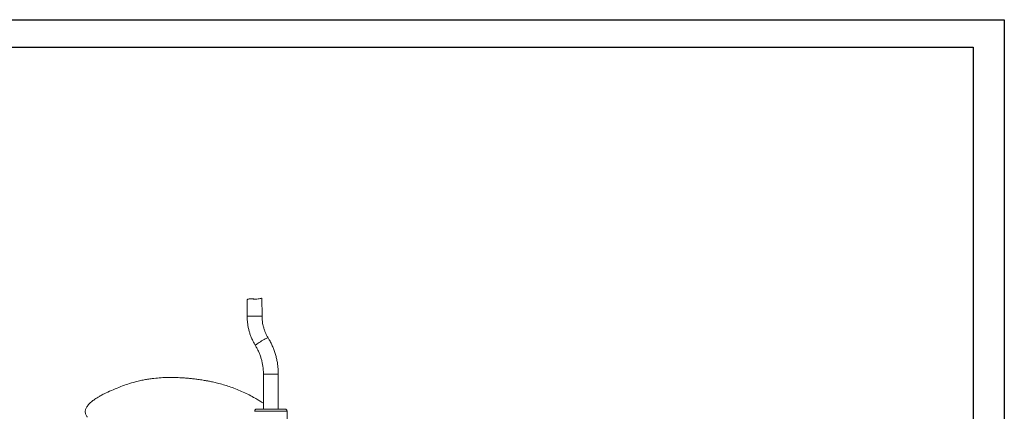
# Model space of a CAD drawing. Header units: millimetres. Extents: x 0 to 420, y 0 to 297.
# Tile 4 of 4: x 167 to 420, y 197 to 297. Entities that reach past the tile are written whole.
import ezdxf

# ---------------------------------------------------------------- set-up
doc = ezdxf.new("R2010")
doc.units = ezdxf.units.MM
doc.layers.add('AM_BOR', color=7, linetype='Continuous')

msp = doc.modelspace()

# ---------------------------------------------------------------- linework, layer by layer
at = {"color": 218, "linetype": 'Continuous', "lineweight": 30}
for p, q in [((7, 289.96), (412, 289.96)), ((412, 289.96), (412, 7))]:
    msp.add_line(p, q, dxfattribs=at)
at = {"color": 7, "linetype": 'Continuous', "lineweight": 15}
for p, q in [((225.58, 225.16), (225.59, 220.95)), ((226.99, 225.43), (226.38, 225.43)), ((229.41, 220.96), (229.4, 225.56)), ((229.76, 206.15), (229.76, 197.14)), ((233.58, 197.14), (233.58, 206.15)), ((227.52, 196.65), (227.52, 196.54)), ((232.18, 197.14), (228.02, 197.14)), ((235.32, 197.14), (232.18, 197.14)), ((236.19, 178.94), (235.82, 196.65))]:
    msp.add_line(p, q, dxfattribs=at)
at = {"color": 8, "linetype": 'Continuous', "lineweight": 15}
for p, q in [((229.76, 206.15), (233.58, 206.15)), ((232.24, 196.65), (227.52, 196.65)), ((235.82, 196.65), (232.24, 196.65))]:
    msp.add_line(p, q, dxfattribs=at)
at = {"color": 8, "linetype": 'Continuous', "lineweight": 15, "flags": 128}
for points in [[(225.59, 220.95), (225.59, 220.95), (225.63, 220.95), (225.74, 220.95), (225.93, 220.95), (226.17, 220.95), (226.46, 220.95), (226.79, 220.95), (227.15, 220.96), (227.53, 220.96), (227.9, 220.96), (228.26, 220.96), (228.58, 220.96), (228.87, 220.96), (229.1, 220.96), (229.27, 220.96), (229.38, 220.96), (229.41, 220.96)], [(227.71, 213.45), (227.71, 213.45), (227.73, 213.51), (227.82, 213.6), (227.97, 213.73), (228.17, 213.88), (228.41, 214.06), (228.69, 214.25), (229, 214.44), (229.31, 214.64), (229.63, 214.83), (229.94, 215.01), (230.22, 215.16), (230.47, 215.28), (230.68, 215.38), (230.84, 215.44), (230.93, 215.45), (230.97, 215.44)]]:
    msp.add_lwpolyline(points, dxfattribs=at)
at = {"color": 7, "linetype": 'Continuous', "lineweight": 15}
for centre, start, end in [((228.02, 196.64), 90, 178.8), ((235.32, 196.64), 1.2, 90)]:
    msp.add_arc(centre, 0.5, start, end, dxfattribs=at)
for points, knots in [([(229.38, 225.56), (229.37, 225.57), (229.36, 225.59), (229.11, 225.54), (228.68, 225.45), (228.12, 225.35), (227.48, 225.3), (226.87, 225.39), (226.33, 225.46), (225.92, 225.37), (225.64, 225.23), (225.6, 225.18), (225.58, 225.16)], [0, 0, 0, 0, 0.081242, 0.183809, 0.287342, 0.394839, 0.503192, 0.600923, 0.702681, 0.800485, 0.891843, 1, 1, 1, 1]), ([(226.99, 225.43), (227.1, 225.43), (227.38, 225.42), (227.69, 225.35), (227.87, 225.35), (227.89, 225.35)], [0, 0, 0, 0, 0.357796, 0.951855, 1, 1, 1, 1]), ([(225.59, 220.95), (225.59, 220.77), (225.6, 220.28), (225.66, 219.47), (225.79, 218.52), (225.98, 217.59), (226.23, 216.68), (226.54, 215.78), (226.92, 214.91), (227.31, 214.13), (227.59, 213.65), (227.71, 213.45)], [0, 0, 0, 0, 0.067731, 0.187947, 0.308179, 0.428409, 0.548634, 0.668851, 0.789057, 0.909252, 1, 1, 1, 1]), ([(230.97, 215.44), (230.9, 215.55), (230.69, 215.9), (230.39, 216.5), (230.08, 217.24), (229.82, 218.01), (229.62, 218.8), (229.49, 219.6), (229.42, 220.32), (229.41, 220.78), (229.41, 220.96)], [0, 0, 0, 0, 0.067723, 0.207369, 0.34701, 0.486609, 0.626171, 0.765704, 0.905215, 1, 1, 1, 1]), ([(233.58, 206.15), (233.58, 206.35), (233.57, 206.89), (233.52, 207.79), (233.39, 208.84), (233.2, 209.88), (232.95, 210.9), (232.64, 211.91), (232.27, 212.9), (231.84, 213.86), (231.4, 214.71), (231.1, 215.23), (230.97, 215.44)], [0, 0, 0, 0, 0.059908, 0.167702, 0.275507, 0.383311, 0.491112, 0.598908, 0.706697, 0.814479, 0.922253, 1, 1, 1, 1]), ([(227.71, 213.45), (227.79, 213.32), (228.03, 212.92), (228.38, 212.23), (228.76, 211.38), (229.08, 210.51), (229.34, 209.62), (229.54, 208.71), (229.68, 207.78), (229.75, 206.93), (229.76, 206.39), (229.76, 206.15)], [0, 0, 0, 0, 0.059903, 0.18117, 0.302437, 0.423681, 0.544903, 0.666108, 0.787298, 0.908475, 1, 1, 1, 1]), ([(229.76, 198.65), (229.56, 198.78), (229.08, 199.09), (228.25, 199.6), (227.11, 200.25), (225.73, 200.98), (224.18, 201.71), (222.6, 202.37), (221.04, 202.93), (219.5, 203.41), (218.06, 203.8), (216.95, 204.06), (216.19, 204.22), (215.72, 204.32), (215.29, 204.4), (214.81, 204.48), (214.03, 204.62), (213.01, 204.77), (211.83, 204.92), (210.78, 205.03), (209.76, 205.12), (208.5, 205.21), (206.89, 205.27), (204.96, 205.27), (203.06, 205.18), (201.41, 205.02), (200.04, 204.83), (198.83, 204.61), (197.58, 204.33), (196.14, 203.95), (194.49, 203.42), (192.63, 202.73), (190.76, 201.94), (189.18, 201.2), (188.21, 200.73), (187.86, 200.54), (187.84, 200.53)], [0, 0, 0, 0, 0.016724, 0.039537, 0.067918, 0.10739, 0.147397, 0.186456, 0.224766, 0.261289, 0.296959, 0.327118, 0.339229, 0.349989, 0.359399, 0.36932, 0.383168, 0.413041, 0.439996, 0.46362, 0.485546, 0.509105, 0.550031, 0.594951, 0.640099, 0.679726, 0.707094, 0.734038, 0.763094, 0.793453, 0.835249, 0.880466, 0.927381, 0.973004, 0.998274, 1, 1, 1, 1]), ([(187.84, 200.53), (187.83, 200.53), (187.81, 200.52), (187.8, 200.51), (187.79, 200.5), (187.79, 200.5), (187.79, 200.5), (187.79, 200.5), (187.78, 200.5), (187.78, 200.5), (187.77, 200.49), (187.77, 200.49), (187.77, 200.49), (187.77, 200.49), (187.77, 200.49), (187.76, 200.48), (187.73, 200.46), (187.59, 200.38), (187.07, 200.05), (186.42, 199.65), (185.78, 199.17), (185.25, 198.74), (184.7, 198.16), (184.3, 197.52), (184.1, 197.03), (184.02, 196.68), (184.02, 196.32), (184.09, 195.95), (184.23, 195.58), (184.38, 195.3), (184.49, 195.16), (184.52, 195.12)], [0, 0, 0, 0, 0.005125, 0.007684, 0.009744, 0.011993, 0.013131, 0.014262, 0.01528, 0.016852, 0.017889, 0.018441, 0.018997, 0.020482, 0.021405, 0.022637, 0.028152, 0.039321, 0.087823, 0.280034, 0.348508, 0.416881, 0.556556, 0.674946, 0.723363, 0.772885, 0.821472, 0.872072, 0.926413, 0.982329, 1, 1, 1, 1])]:
    msp.add_open_spline(points, degree=3, knots=knots, dxfattribs=at)
at = {"layer": 'AM_BOR', "color": 7}
for p, q in [((0, 297), (420, 297)), ((420, 297), (420, 0))]:
    msp.add_line(p, q, dxfattribs=at)

doc.saveas('drawing.dxf')
